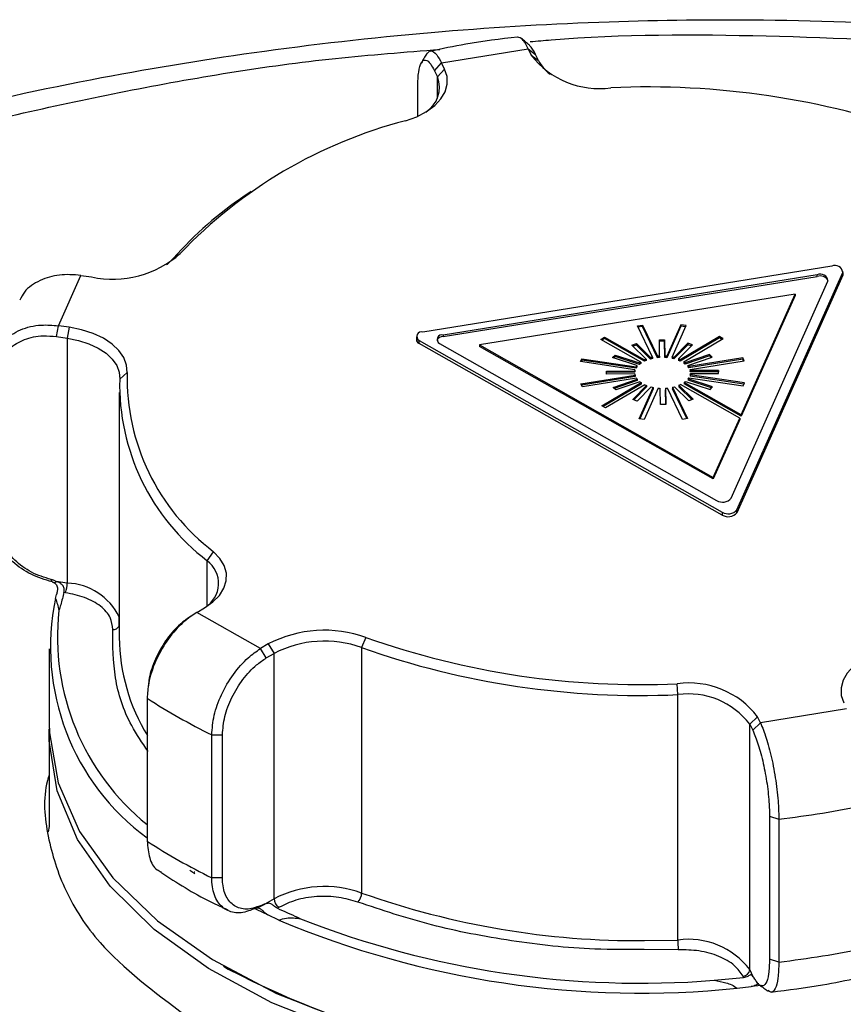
# Model space of a CAD drawing. Header units: inches. Extents: x 0.4 to 16.8, y 0 to 10.8.
# Tile 91 of 104: x 14.4562 to 14.5334, y 8.6223 to 8.7146. Entities that reach past the tile are written whole.
import ezdxf

# ---------------------------------------------------------------- set-up
doc = ezdxf.new("R2010")
doc.units = ezdxf.units.IN
doc.header["$MEASUREMENT"] = 0

msp = doc.modelspace()

# ---------------------------------------------------------------- linework, layer by layer
at = {"color": 7, "linetype": 'Continuous'}
for p, q in [((14.4957843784, 8.7105093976), (14.5039108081, 8.711816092)), ((14.5039108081, 8.711816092), (14.504188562, 8.7112404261)), ((14.5039108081, 8.711816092), (14.5045883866, 8.7113005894)), ((14.504188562, 8.7112404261), (14.5048661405, 8.7107249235)), ((14.5048661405, 8.7107249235), (14.5045883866, 8.7113005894)), ((14.4951067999, 8.7097759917), (14.4957843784, 8.7105093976)), ((14.4960621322, 8.7099337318), (14.4953845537, 8.7092003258)), ((14.4960621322, 8.7099337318), (14.4957843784, 8.7105093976)), ((14.4951067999, 8.7097759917), (14.4953845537, 8.7092003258)), ((14.4953845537, 8.7071675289), (14.4953845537, 8.7092003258)), ((14.4935473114, 8.7055084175), (14.4935473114, 8.7082747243)), ((14.4779165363, 8.6984437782), (14.4773821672, 8.6980833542)), ((14.4706581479, 8.692205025), (14.4712886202, 8.6926494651)), ((14.5323705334, 8.6914507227), (14.4940207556, 8.6852842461)), ((14.4598599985, 8.6858800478), (14.4619629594, 8.6905961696)), ((14.4619629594, 8.6905961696), (14.4629654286, 8.6904471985)), ((14.5309923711, 8.6906392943), (14.4959271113, 8.6850009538)), ((14.5234607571, 8.6686205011), (14.5333849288, 8.6908765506)), ((14.5333849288, 8.6906086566), (14.5234607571, 8.6683526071)), ((14.5309923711, 8.6905053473), (14.5309923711, 8.6906392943)), ((14.5333849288, 8.6908765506), (14.5333849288, 8.6906086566)), ((14.5334108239, 8.6907266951), (14.5333849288, 8.6906086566)), ((14.5334108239, 8.6907266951), (14.5334108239, 8.6909945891)), ((14.4959271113, 8.6848670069), (14.5309923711, 8.6905053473)), ((14.5229325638, 8.6697152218), (14.5320067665, 8.6900651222)), ((14.5289155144, 8.6888307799), (14.4993244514, 8.6840726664)), ((14.5238812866, 8.6775409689), (14.5289155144, 8.6888307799)), ((14.5289155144, 8.688696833), (14.5238812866, 8.6774070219)), ((14.5289155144, 8.6888307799), (14.5289155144, 8.688696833)), ((14.5141494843, 8.6858611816), (14.5146235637, 8.6859374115)), ((14.5146235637, 8.6859374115), (14.516035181, 8.6830117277)), ((14.5146235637, 8.6859374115), (14.5146235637, 8.6858034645)), ((14.5182239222, 8.6859578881), (14.5169124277, 8.683016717)), ((14.5187005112, 8.685887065), (14.5182239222, 8.6859578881)), ((14.5182239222, 8.6859578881), (14.5182239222, 8.6858239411)), ((14.4596846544, 8.6848623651), (14.4598599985, 8.6858800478)), ((14.4608624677, 8.6857310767), (14.4598599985, 8.6858800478)), ((14.4608624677, 8.6857310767), (14.4606871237, 8.6847133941)), ((14.4959271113, 8.6850009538), (14.4959271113, 8.6848670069)), ((14.5155611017, 8.6829354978), (14.5141494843, 8.6858611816)), ((14.5146235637, 8.6858034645), (14.5142094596, 8.6857368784)), ((14.516035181, 8.6828777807), (14.5146235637, 8.6858034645)), ((14.5182239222, 8.6858239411), (14.5169124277, 8.68288277)), ((14.5173890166, 8.6829458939), (14.5187005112, 8.685887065)), ((14.5186444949, 8.6857614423), (14.5182239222, 8.6858239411)), ((14.4596846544, 8.6848623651), (14.4606871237, 8.6847133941)), ((14.4606871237, 8.6847133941), (14.4606871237, 8.6617631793)), ((14.4934206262, 8.6848281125), (14.4934206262, 8.6845602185)), ((14.4936666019, 8.6844900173), (14.5220922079, 8.6684004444)), ((14.4936666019, 8.6842221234), (14.4936666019, 8.6844900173)), ((14.5220922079, 8.6681325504), (14.4936666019, 8.6842221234)), ((14.4955729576, 8.684206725), (14.5215640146, 8.6694951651)), ((14.4993244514, 8.6840726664), (14.5212579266, 8.6716577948)), ((14.4993244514, 8.6840726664), (14.4993244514, 8.6839387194)), ((14.510704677, 8.6846013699), (14.5110492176, 8.684804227)), ((14.5144611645, 8.6824751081), (14.510704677, 8.6846013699)), ((14.5110492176, 8.68467028), (14.5108206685, 8.6845357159)), ((14.5110492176, 8.684804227), (14.5148057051, 8.6826779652)), ((14.5110492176, 8.684804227), (14.5110492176, 8.68467028)), ((14.5148057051, 8.6825440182), (14.5110492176, 8.68467028)), ((14.5136180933, 8.6840575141), (14.5140418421, 8.6842019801)), ((14.5149586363, 8.6827471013), (14.5136180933, 8.6840575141)), ((14.5140418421, 8.6840680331), (14.5137196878, 8.6839582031)), ((14.5140418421, 8.6842019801), (14.5153823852, 8.6828915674)), ((14.5140418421, 8.6842019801), (14.5140418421, 8.6840680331)), ((14.5153823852, 8.6827576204), (14.5140418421, 8.6840680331)), ((14.5162015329, 8.684549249), (14.516693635, 8.6845520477)), ((14.5162275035, 8.6830274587), (14.5162015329, 8.684549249)), ((14.516693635, 8.6844181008), (14.5162038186, 8.684415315)), ((14.516693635, 8.6845520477), (14.5167196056, 8.6830302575)), ((14.516693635, 8.6845520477), (14.516693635, 8.6844181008)), ((14.5167196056, 8.6828963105), (14.516693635, 8.6844181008)), ((14.5188647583, 8.6842294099), (14.5175691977, 8.6829040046)), ((14.5188647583, 8.6840954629), (14.5175691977, 8.6827700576)), ((14.5179977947, 8.6827643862), (14.5192933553, 8.6840897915)), ((14.5218362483, 8.6848655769), (14.5181530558, 8.6826970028)), ((14.5218362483, 8.6847316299), (14.5181530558, 8.6825630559)), ((14.5185044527, 8.6824981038), (14.5221876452, 8.6846666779)), ((14.5192933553, 8.6840897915), (14.5188647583, 8.6842294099)), ((14.5188647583, 8.6842294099), (14.5188647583, 8.6840954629)), ((14.5191940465, 8.683988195), (14.5188647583, 8.6840954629)), ((14.5221876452, 8.6846666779), (14.5218362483, 8.6848655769)), ((14.5218362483, 8.6848655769), (14.5218362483, 8.6847316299)), ((14.5220716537, 8.6845983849), (14.5218362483, 8.6847316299)), ((14.5212579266, 8.6715238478), (14.4993244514, 8.6839387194)), ((14.51180667, 8.6828859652), (14.5120485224, 8.683133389)), ((14.5120485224, 8.683133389), (14.5143444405, 8.6823854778)), ((14.5120485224, 8.683133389), (14.5120485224, 8.682999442)), ((14.5208941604, 8.6831836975), (14.518624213, 8.6824098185)), ((14.5211444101, 8.6829390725), (14.5208941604, 8.6831836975)), ((14.5208941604, 8.6831836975), (14.5208941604, 8.6830497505)), ((14.5088125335, 8.6825160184), (14.5089352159, 8.6827911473)), ((14.5139073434, 8.6817589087), (14.5088125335, 8.6825160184)), ((14.5089352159, 8.6826572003), (14.5088685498, 8.6825076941)), ((14.5089352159, 8.6827911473), (14.5140300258, 8.6820340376)), ((14.5089352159, 8.6827911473), (14.5089352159, 8.6826572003)), ((14.5140300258, 8.6819000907), (14.5089352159, 8.6826572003)), ((14.514102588, 8.682138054), (14.51180667, 8.6828859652)), ((14.5120485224, 8.682999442), (14.5119059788, 8.6828536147)), ((14.5143444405, 8.6822515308), (14.5120485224, 8.682999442)), ((14.5143444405, 8.6823854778), (14.5143444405, 8.6822515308)), ((14.5144611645, 8.6824751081), (14.5144611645, 8.6823411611)), ((14.5148057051, 8.6826779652), (14.5148057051, 8.6825440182)), ((14.5149586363, 8.6827471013), (14.5149586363, 8.6826131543)), ((14.5153823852, 8.6828915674), (14.5153823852, 8.6827576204)), ((14.5155611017, 8.6829354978), (14.5155611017, 8.6828015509)), ((14.516035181, 8.6830117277), (14.516035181, 8.6828777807)), ((14.5162275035, 8.6830274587), (14.5162275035, 8.6828935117)), ((14.5167196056, 8.6830302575), (14.5167196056, 8.6828963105)), ((14.5169124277, 8.68288277), (14.5169124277, 8.683016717)), ((14.5173890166, 8.6829458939), (14.5173890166, 8.6828119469)), ((14.5175691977, 8.6829040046), (14.5175691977, 8.6827700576)), ((14.5179977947, 8.6827643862), (14.5179977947, 8.6826304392)), ((14.5181530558, 8.6826970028), (14.5181530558, 8.6825630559)), ((14.5185044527, 8.6824981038), (14.5185044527, 8.6823641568)), ((14.5208941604, 8.6830497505), (14.518624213, 8.6822758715)), ((14.518624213, 8.6824098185), (14.518624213, 8.6822758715)), ((14.5188744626, 8.6821651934), (14.5211444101, 8.6829390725)), ((14.5240185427, 8.682876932), (14.5189505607, 8.6820620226)), ((14.5240185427, 8.682742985), (14.5189505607, 8.6819280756)), ((14.519082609, 8.6817883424), (14.5241505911, 8.6826032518)), ((14.5210428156, 8.6829044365), (14.5208941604, 8.6830497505)), ((14.5241505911, 8.6826032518), (14.5240185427, 8.682876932)), ((14.5240185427, 8.682876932), (14.5240185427, 8.682742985)), ((14.5240906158, 8.682593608), (14.5240185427, 8.682742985)), ((14.4663091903, 8.6814825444), (14.4656065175, 8.6808761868)), ((14.5112477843, 8.6816326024), (14.5138838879, 8.6816475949)), ((14.5112526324, 8.6813485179), (14.5112477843, 8.6816326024)), ((14.5138838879, 8.6815136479), (14.51125007, 8.6814986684)), ((14.5138887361, 8.6813635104), (14.5112526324, 8.6813485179)), ((14.5138838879, 8.6816475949), (14.5138838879, 8.6815136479)), ((14.5139073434, 8.6817589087), (14.5139073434, 8.6816249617)), ((14.5140300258, 8.6820340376), (14.5140300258, 8.6819000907)), ((14.514102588, 8.682138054), (14.514102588, 8.682004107)), ((14.5188744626, 8.6821651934), (14.5188744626, 8.6820312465)), ((14.5189505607, 8.6820620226), (14.5189505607, 8.6819280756)), ((14.519082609, 8.6817883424), (14.519082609, 8.6816543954)), ((14.5217459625, 8.6816923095), (14.5191098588, 8.681677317)), ((14.5191098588, 8.681677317), (14.5191098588, 8.68154337)), ((14.5217459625, 8.6815583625), (14.5191098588, 8.68154337)), ((14.519114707, 8.6813932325), (14.5217508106, 8.681408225)), ((14.5217508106, 8.681408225), (14.5217459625, 8.6816923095)), ((14.5217459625, 8.6816923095), (14.5217459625, 8.6815583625)), ((14.5217485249, 8.681408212), (14.5217459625, 8.6815583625)), ((14.5088480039, 8.6804375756), (14.5139159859, 8.681252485)), ((14.5089800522, 8.6801638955), (14.5088480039, 8.6804375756)), ((14.5139159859, 8.681118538), (14.5089079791, 8.6803132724)), ((14.5140480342, 8.6809788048), (14.5089800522, 8.6801638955)), ((14.5108109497, 8.6783741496), (14.5144941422, 8.6805427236)), ((14.5144941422, 8.6804087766), (14.5109269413, 8.6783084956)), ((14.5118541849, 8.6801017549), (14.5141241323, 8.680875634)), ((14.5141241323, 8.680741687), (14.5119557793, 8.6800024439)), ((14.514374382, 8.680631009), (14.5121044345, 8.6798571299)), ((14.5139159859, 8.681252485), (14.5139159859, 8.681118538)), ((14.5141241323, 8.680875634), (14.5141241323, 8.680741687)), ((14.5144941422, 8.6805427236), (14.5144941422, 8.6804087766)), ((14.5237396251, 8.6772232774), (14.5181928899, 8.6803628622)), ((14.5238812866, 8.6775409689), (14.5185374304, 8.6805657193)), ((14.5185374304, 8.6805657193), (14.5185374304, 8.6804317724)), ((14.5238812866, 8.6774070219), (14.5185374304, 8.6804317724)), ((14.5186541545, 8.6806553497), (14.5209500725, 8.6799074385)), ((14.5211919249, 8.6801548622), (14.5188960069, 8.6809027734)), ((14.5188960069, 8.6809027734), (14.5188960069, 8.6807688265)), ((14.5210926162, 8.6800532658), (14.5188960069, 8.6807688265)), ((14.5189685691, 8.6810067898), (14.524063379, 8.6802496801)), ((14.5241860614, 8.680524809), (14.5190912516, 8.6812819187)), ((14.5190912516, 8.6812819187), (14.5190912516, 8.6811479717)), ((14.5241300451, 8.6803991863), (14.5190912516, 8.6811479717)), ((14.524063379, 8.6802496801), (14.5241860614, 8.680524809)), ((14.4655576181, 8.6796100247), (14.4655576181, 8.6566598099)), ((14.5148455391, 8.6803438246), (14.5111623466, 8.6781752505)), ((14.5121044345, 8.6798571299), (14.5118541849, 8.6801017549)), ((14.5137052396, 8.678951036), (14.5150008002, 8.6802764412)), ((14.5150008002, 8.6801424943), (14.5138045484, 8.6789186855)), ((14.5154293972, 8.6801368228), (14.5141338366, 8.6788114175)), ((14.5142980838, 8.6771537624), (14.5156095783, 8.6800949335)), ((14.5156095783, 8.6799609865), (14.5143541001, 8.6771454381)), ((14.5160861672, 8.6800241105), (14.5147746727, 8.6770829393)), ((14.5150008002, 8.6802764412), (14.5150008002, 8.6801424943)), ((14.5156095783, 8.6800949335), (14.5156095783, 8.6799609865)), ((14.5163049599, 8.6784887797), (14.5162789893, 8.6800105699)), ((14.5167710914, 8.6800133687), (14.516797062, 8.6784915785)), ((14.5167710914, 8.6800133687), (14.5167710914, 8.6798794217)), ((14.5167947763, 8.6784915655), (14.5167710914, 8.6798794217)), ((14.5183750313, 8.6771034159), (14.5169634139, 8.6800290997)), ((14.5174374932, 8.6801053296), (14.5188491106, 8.6771796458)), ((14.5174374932, 8.6801053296), (14.5174374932, 8.6799713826)), ((14.5187891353, 8.6771700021), (14.5174374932, 8.6799713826)), ((14.5189567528, 8.6788388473), (14.5176162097, 8.68014926)), ((14.5180399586, 8.6802937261), (14.5193805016, 8.6789833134)), ((14.5180399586, 8.6802937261), (14.5180399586, 8.6801597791)), ((14.5192789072, 8.6789486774), (14.5180399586, 8.6801597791)), ((14.5209500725, 8.6799074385), (14.5211919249, 8.6801548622)), ((14.5141338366, 8.6788114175), (14.5137052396, 8.678951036)), ((14.5193805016, 8.6789833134), (14.5189567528, 8.6788388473)), ((14.5111623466, 8.6781752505), (14.5108109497, 8.6783741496)), ((14.516797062, 8.6784915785), (14.5163049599, 8.6784887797)), ((14.5147746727, 8.6770829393), (14.5142980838, 8.6771537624)), ((14.5188491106, 8.6771796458), (14.5183750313, 8.6771034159)), ((14.5212579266, 8.6716577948), (14.5237396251, 8.6772232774)), ((14.5237396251, 8.6770893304), (14.5212579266, 8.6715238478)), ((14.5237396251, 8.6772232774), (14.5237396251, 8.6770893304)), ((14.5238812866, 8.6774070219), (14.5238812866, 8.6775409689)), ((14.5212579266, 8.6716577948), (14.5212579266, 8.6715238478)), ((14.5220922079, 8.6684004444), (14.5220922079, 8.6681325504)), ((14.5234607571, 8.6683526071), (14.5234607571, 8.6686205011)), ((14.4738196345, 8.6638538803), (14.4744049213, 8.6647035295)), ((14.4738196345, 8.6596522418), (14.4738196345, 8.6638538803)), ((14.4592797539, 8.6618748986), (14.4591728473, 8.6620964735)), ((14.4594927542, 8.6617815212), (14.4596416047, 8.6619185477)), ((14.4606871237, 8.6617631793), (14.4596416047, 8.6619185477)), ((14.4595977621, 8.6603054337), (14.4596961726, 8.6606986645)), ((14.4605235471, 8.6608605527), (14.4603795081, 8.6608819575)), ((14.4728223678, 8.6590145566), (14.4735470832, 8.6594412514)), ((14.465546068, 8.6584254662), (14.4655450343, 8.6586387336)), ((14.4655495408, 8.6577089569), (14.465546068, 8.6584254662)), ((14.4719212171, 8.6583909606), (14.4715283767, 8.6581177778)), ((14.4728223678, 8.6590145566), (14.4723201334, 8.6586743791)), ((14.4788053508, 8.6556248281), (14.4728223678, 8.6590145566)), ((14.4886958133, 8.6566563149), (14.4882889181, 8.6557087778)), ((14.4589959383, 8.655588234), (14.4589959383, 8.6486229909)), ((14.479532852, 8.6560531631), (14.4788053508, 8.6556248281)), ((14.4793452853, 8.6547396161), (14.4788053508, 8.6556248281)), ((14.479532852, 8.6560531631), (14.4800727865, 8.655167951)), ((14.4882889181, 8.6557087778), (14.4882889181, 8.6327137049)), ((14.4793452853, 8.6547396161), (14.4800727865, 8.655167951)), ((14.4800727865, 8.6321728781), (14.4800727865, 8.655167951)), ((14.4683301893, 8.6525205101), (14.4682715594, 8.6520684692)), ((14.5179317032, 8.6513037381), (14.5178831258, 8.6523189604)), ((14.4681817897, 8.6509676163), (14.4681817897, 8.637572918)), ((14.5179317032, 8.6283086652), (14.5179317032, 8.6513037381)), ((14.5337560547, 8.6499595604), (14.5256815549, 8.6486588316)), ((14.5254027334, 8.6492367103), (14.5246742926, 8.648539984)), ((14.5256815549, 8.6486588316), (14.5254027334, 8.6492367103)), ((14.5246742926, 8.6255449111), (14.5246742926, 8.648539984)), ((14.5246742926, 8.648539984), (14.5249531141, 8.6479621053)), ((14.5256815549, 8.6486588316), (14.5249531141, 8.6479621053)), ((14.4589959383, 8.647551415), (14.4589959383, 8.6389388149)), ((14.4742364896, 8.6475373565), (14.4752379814, 8.6475430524)), ((14.4742364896, 8.6341426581), (14.4742364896, 8.6475373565)), ((14.4752379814, 8.634148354), (14.4752379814, 8.6475430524)), ((14.5265272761, 8.6399212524), (14.5273995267, 8.6396371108)), ((14.5265272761, 8.6399212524), (14.5265272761, 8.6265265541)), ((14.4589959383, 8.6389388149), (14.4589024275, 8.6384595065)), ((14.5273995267, 8.6396371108), (14.5273995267, 8.6262424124)), ((14.4726639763, 8.6344975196), (14.4721810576, 8.6348227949)), ((14.4725740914, 8.6346992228), (14.4726387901, 8.6347006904)), ((14.4752379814, 8.634148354), (14.4742364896, 8.6341426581)), ((14.478390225, 8.6312882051), (14.4789718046, 8.631588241)), ((14.4785172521, 8.6313213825), (14.4792148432, 8.631667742)), ((14.4800727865, 8.6321728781), (14.4792148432, 8.631667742)), ((14.4805331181, 8.630170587), (14.479488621, 8.630675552)), ((14.4805413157, 8.6313718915), (14.4803956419, 8.6312861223)), ((14.5148108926, 8.6282499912), (14.5179317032, 8.6283086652)), ((14.5179738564, 8.627394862), (14.5147777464, 8.6274212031)), ((14.5273995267, 8.6262424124), (14.5265272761, 8.6265265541)), ((14.4753254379, 8.6258594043), (14.4757894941, 8.6255914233)), ((14.5250031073, 8.6248634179), (14.5246742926, 8.6255449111)), ((14.5213433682, 8.6245320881), (14.5240980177, 8.6247917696)), ((14.5240980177, 8.6247917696), (14.5240421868, 8.6249074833)), ((14.5234881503, 8.6237861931), (14.5248093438, 8.6239407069)), ((14.5257360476, 8.624043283), (14.5248093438, 8.6239407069))]:
    msp.add_line(p, q, dxfattribs=at)
at = {"color": 7, "linetype": 'Continuous', "flags": 128}
for points in [[(14.4924120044, 8.7050863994), (14.4934569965, 8.7054681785), (14.4943746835, 8.7059467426), (14.4951384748, 8.7065082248), (14.4957262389, 8.7071363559), (14.4961209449, 8.7078129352), (14.496311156, 8.7085183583), (14.4962913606, 8.709232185), (14.4960621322, 8.7099337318)], [(14.470012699, 8.6916014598), (14.4700795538, 8.6916534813), (14.4706581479, 8.692205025)], [(14.4663091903, 8.6814825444), (14.4662589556, 8.6821958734), (14.4659998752, 8.6828939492), (14.4655394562, 8.6835565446), (14.4648910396, 8.6841644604), (14.4640734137, 8.6847000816), (14.4631102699, 8.6851478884), (14.462029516, 8.6854949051), (14.4608624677, 8.6857310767)], [(14.4606871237, 8.6847133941), (14.4617411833, 8.6845000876), (14.4627173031, 8.6841866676), (14.4635871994, 8.6837822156), (14.4643256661, 8.6832984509), (14.4649113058, 8.682749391), (14.465327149, 8.6821509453), (14.4655611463, 8.6815204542), (14.4656065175, 8.6808761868)], [(14.4735470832, 8.6594412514), (14.4743345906, 8.659991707), (14.4749489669, 8.6606112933), (14.4753724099, 8.6612820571), (14.4755926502, 8.6619845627), (14.475603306, 8.6626984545), (14.4754040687, 8.6634030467), (14.4750007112, 8.6640779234), (14.4744049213, 8.6647035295)], [(14.5371284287, 8.6553825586), (14.5360834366, 8.6550007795), (14.5351657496, 8.6545222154), (14.5344019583, 8.6539607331), (14.5338141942, 8.6533326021), (14.5334194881, 8.6526560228), (14.5332292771, 8.6519505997), (14.5332490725, 8.6512367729), (14.5334783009, 8.6505352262)], [(14.4589959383, 8.6486229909), (14.4590179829, 8.6477178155), (14.4598404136, 8.6430412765), (14.4618335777, 8.6384837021), (14.4649549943, 8.6341422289), (14.4691381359, 8.6301093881), (14.4742938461, 8.6264711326), (14.4803122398, 8.6233050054), (14.4870650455, 8.6206784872), (14.4944083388, 8.6186475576), (14.5021856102, 8.6172555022), (14.5102311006, 8.6165319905), (14.5183733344, 8.6164924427), (14.526438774, 8.6171377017), (14.5342555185, 8.618454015), (14.5416569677, 8.6204133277), (14.5484853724, 8.6229738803), (14.5545951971, 8.6260810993)], [(14.5552447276, 8.6253984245), (14.5542085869, 8.6247841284), (14.5480460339, 8.6217118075), (14.5411742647, 8.619190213), (14.533739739, 8.6172730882), (14.5259009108, 8.6160012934), (14.5178248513, 8.6154019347), (14.5096836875, 8.6154877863), (14.5016509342, 8.6162570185), (14.4938977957, 8.6176932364), (14.4865895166, 8.6197658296), (14.4798818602, 8.6224306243), (14.4739177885, 8.625630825), (14.4688244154, 8.6292982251), (14.4647102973, 8.6333546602), (14.4616631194, 8.6377136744), (14.4597478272, 8.6422823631), (14.4590052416, 8.6469633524), (14.459003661, 8.6480872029)], [(14.479488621, 8.630675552), (14.4785045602, 8.6311505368), (14.4783202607, 8.6312419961)]]:
    msp.add_lwpolyline(points, dxfattribs=at)
at = {"color": 7, "linetype": 'Continuous'}
for centre, radius, start, end in [((14.5105429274, 8.7161064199), 0.0080034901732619, 217.4438731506, 277.9791626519), ((14.5081831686, 8.7124684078), 0.0037473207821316, 207.7271499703, 233.4402718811), ((14.4928708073, 8.7081988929), 0.0027058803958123, 301.8740036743, 21.7214793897), ((14.5151007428, 8.6308921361), 0.0773650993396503, 70.5414088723, 92.5535293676), ((14.5035701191, 8.661978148), 0.0445289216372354, 104.5119126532, 136.4651689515), ((14.4962481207, 8.6697183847), 0.0340660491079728, 123.6284560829, 138.693303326), ((14.4649266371, 8.6998644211), 0.0096192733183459, 258.2358680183, 311.4051099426), ((14.5326828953, 8.6908194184), 0.0007043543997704, 4.6525384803, 116.3256634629), ((14.531304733, 8.69000799), 0.0007043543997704, 4.6525384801, 116.3256634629), ((14.5312484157, 8.6896213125), 0.0009203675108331, 32.5266896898, 106.1527030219), ((14.4938972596, 8.6848632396), 0.0004387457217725, 73.6517338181, 238.2832259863), ((14.4958036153, 8.6845799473), 0.0004387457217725, 73.6517338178, 238.2832259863), ((14.4938151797, 8.6845887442), 0.0003955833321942, 184.1352020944, 247.9391104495), ((14.4959267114, 8.6842229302), 0.0006440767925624, 89.9644256, 156.6850005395), ((14.5156061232, 8.6808632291), 0.0019771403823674, 125.3871488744, 129.6528999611), ((14.5156061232, 8.6807292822), 0.0019771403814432, 125.3871488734, 129.6528999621), ((14.5160895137, 8.6800418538), 0.0029321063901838, 112.6864393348, 115.9664746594), ((14.5160895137, 8.6799079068), 0.0029321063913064, 112.686439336, 115.9664746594), ((14.5163942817, 8.6791604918), 0.0038658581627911, 102.4461921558, 105.1740514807), ((14.5163942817, 8.6790265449), 0.0038658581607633, 102.4461921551, 105.1740514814), ((14.5164945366, 8.6785792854), 0.0044561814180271, 93.4354607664, 95.9167180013), ((14.5164945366, 8.6784453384), 0.0044561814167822, 93.4354607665, 95.9167180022), ((14.516502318, 8.6785563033), 0.0044792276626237, 84.7467489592, 87.2194868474), ((14.516502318, 8.6784223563), 0.0044792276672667, 84.746748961, 87.2194868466), ((14.5165903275, 8.679101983), 0.0039260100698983, 75.5621603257, 78.2620810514), ((14.5165903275, 8.678968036), 0.0039260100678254, 75.562160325, 78.2620810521), ((14.516878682, 8.6799732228), 0.0030071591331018, 64.9265372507, 68.1517583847), ((14.516878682, 8.6798392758), 0.0030071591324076, 64.9265372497, 68.1517583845), ((14.517352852, 8.6808105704), 0.0020430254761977, 51.5162039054, 55.6897247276), ((14.517352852, 8.6806766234), 0.0020430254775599, 51.5162039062, 55.6897247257), ((14.4867398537, 8.6809975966), 0.0204364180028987, 178.6402670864, 232.8735550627), ((14.5147881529, 8.6815151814), 0.0009139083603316, 164.5327903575, 171.6692582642), ((14.5147881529, 8.6813812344), 0.0009139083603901, 164.5327903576, 171.6692582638), ((14.5148014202, 8.6815286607), 0.0009275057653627, 190.2566954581, 197.3232182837), ((14.5151031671, 8.6813627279), 0.001265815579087, 142.2287072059, 147.9717244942), ((14.5151031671, 8.6812287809), 0.0012658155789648, 142.2287072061, 147.971724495), ((14.5178616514, 8.6813385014), 0.0013073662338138, 33.6018840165, 39.2225289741), ((14.5178616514, 8.6812045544), 0.0013073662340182, 33.6018840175, 39.2225289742), ((14.5181971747, 8.6815121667), 0.0009275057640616, 10.2566954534, 17.3232182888), ((14.5181971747, 8.6813782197), 0.0009275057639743, 10.2566954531, 17.3232182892), ((14.518210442, 8.681525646), 0.0009139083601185, 344.5327903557, 351.669258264), ((14.4863334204, 8.6803842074), 0.0207327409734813, 178.6402670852, 232.8735550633), ((14.5151369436, 8.6817023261), 0.0013073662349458, 213.6018840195, 219.2225289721), ((14.515645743, 8.682230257), 0.0020430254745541, 231.5162039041, 235.6897247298), ((14.5169090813, 8.6829989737), 0.0029321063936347, 292.6864393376, 295.9664746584), ((14.5173924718, 8.6821775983), 0.0019771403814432, 305.3871488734, 309.6528999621), ((14.5178954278, 8.6816780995), 0.0012658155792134, 322.2287072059, 327.9717244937), ((14.5161199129, 8.6830676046), 0.0030071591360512, 244.9265372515, 248.1517583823), ((14.5164082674, 8.6839388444), 0.0039260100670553, 255.5621603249, 258.2620810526), ((14.5164962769, 8.6844845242), 0.0044792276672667, 264.746748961, 267.2194868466), ((14.5165040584, 8.6844615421), 0.0044561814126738, 273.4354607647, 275.9167180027), ((14.5166043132, 8.6838803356), 0.00386585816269, 282.4461921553, 285.1740514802), ((14.5221177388, 8.6704170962), 0.0010754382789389, 239.0104098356, 319.2590293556), ((14.5226459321, 8.6693223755), 0.001075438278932, 239.0104098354, 319.259029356), ((14.5226459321, 8.6690544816), 0.0010754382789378, 239.0104098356, 319.2590293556), ((14.4722291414, 8.6617375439), 0.0026473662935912, 301.0778262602, 53.0739908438), ((14.4580921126, 8.6617673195), 0.0025950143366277, 339.5477583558, 359.908585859), ((14.4604695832, 8.6561079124), 0.0056594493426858, 25.9686777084, 87.7970965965), ((14.4812236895, 8.6557327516), 0.0221040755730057, 168.0609792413, 233.8414017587), ((14.4823972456, 8.6567209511), 0.0226240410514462, 173.7452739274, 231.0726797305), ((14.4649986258, 8.6580547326), 0.000649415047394, 265.7944862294, 329.402331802), ((14.484802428, 8.6459013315), 0.0114380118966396, 70.0993612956, 117.4327603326), ((14.4835756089, 8.65687131), 0.0180192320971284, 180.6725226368, 211.4720152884), ((14.51444005, 8.7295231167), 0.0772808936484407, 250.5414088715, 272.5535293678), ((14.4847978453, 8.6460651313), 0.0102560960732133, 70.099361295, 117.4327603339), ((14.5144348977, 8.7297126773), 0.0784868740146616, 250.5414088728, 272.5535293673), ((14.5190021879, 8.6443353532), 0.0080616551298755, 37.4438731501, 97.9791626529), ((14.5005215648, 8.7009914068), 0.0595671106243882, 237.1178207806, 243.8151709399), ((14.5189351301, 8.6441450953), 0.0072286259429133, 37.4438731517, 97.9791626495), ((14.5155660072, 8.7391215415), 0.1001857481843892, 276.7833722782, 281.5180324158), ((14.5005215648, 8.6875967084), 0.0595671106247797, 237.1178207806, 243.8151709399), ((14.4847978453, 8.6230700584), 0.0102560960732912, 70.0993612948, 117.4327603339), ((14.4870129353, 8.6327401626), 0.001276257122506, 316.3134461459, 358.8121333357), ((14.514278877, 8.7061133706), 0.0778651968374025, 250.5015440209, 270.3914777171), ((14.4810715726, 8.6322195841), 0.0009998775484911, 182.6773543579, 237.9727962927), ((14.5145197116, 8.7111410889), 0.0878140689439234, 247.2302375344, 275.8618306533), ((14.5144660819, 8.7115124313), 0.0872518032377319, 248.5531958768, 274.5208078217), ((14.5189351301, 8.6211500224), 0.0072286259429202, 37.4438731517, 97.9791626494), ((14.527820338, 8.6283069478), 0.0098886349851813, 179.9900488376, 185.292241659), ((14.5155660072, 8.7257268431), 0.1001857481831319, 276.7833722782, 281.5180324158), ((14.514770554, 8.7002906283), 0.0842584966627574, 242.4426297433, 297.5519953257), ((14.5147702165, 8.7004015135), 0.0843566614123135, 242.4776760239, 297.5223239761), ((14.5239615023, 8.6256196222), 0.0007166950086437, 276.4639803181, 354.0163946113)]:
    msp.add_arc(centre, radius, start, end, dxfattribs=at)
for points, knots in [([(14.57696192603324, 8.709588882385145), (14.57533856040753, 8.709901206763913), (14.56939550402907, 8.711044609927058), (14.55825413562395, 8.712551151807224), (14.54287608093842, 8.71401124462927), (14.52701793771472, 8.714625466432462), (14.51109203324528, 8.71444502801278), (14.49543114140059, 8.713525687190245), (14.47950306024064, 8.711771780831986), (14.46330417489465, 8.709133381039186), (14.4486121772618, 8.70591496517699), (14.4363403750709, 8.702546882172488), (14.42803038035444, 8.699904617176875), (14.42133360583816, 8.697583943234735), (14.41422556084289, 8.69490110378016), (14.4071074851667, 8.692002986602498), (14.40257644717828, 8.689797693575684), (14.4010227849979, 8.689041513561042)], [0, 0, 0, 0, 0.0279950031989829, 0.1024882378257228, 0.1876544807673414, 0.2828692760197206, 0.3611571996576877, 0.4459682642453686, 0.5370316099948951, 0.6218764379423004, 0.7157429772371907, 0.7881336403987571, 0.838284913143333, 0.8666719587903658, 0.9101993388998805, 0.9692079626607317, 0.9999999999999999, 0.9999999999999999, 0.9999999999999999, 0.9999999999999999]), ([(14.50291435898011, 8.712936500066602), (14.5012830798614, 8.712734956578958), (14.49850033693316, 8.71239115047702), (14.49581927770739, 8.71182559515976), (14.49470988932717, 8.711591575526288)], [0, 0, 0, 0, 0.5862126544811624, 1, 1, 1, 1]), ([(14.50391080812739, 8.711816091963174), (14.50372595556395, 8.712165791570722), (14.50336812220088, 8.712842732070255), (14.50306287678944, 8.712900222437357), (14.5029153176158, 8.712928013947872)], [0, 0, 0, 0, 0.5165883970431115, 1, 1, 1, 1]), ([(14.50401017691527, 8.712161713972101), (14.50388515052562, 8.71226934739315), (14.50363511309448, 8.712484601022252), (14.50338445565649, 8.712700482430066), (14.5032591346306, 8.712808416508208)], [0, 0, 0, 0, 0.5000306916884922, 0.9999999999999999, 0.9999999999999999, 0.9999999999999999, 0.9999999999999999]), ([(14.50409854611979, 8.712504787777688), (14.50474932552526, 8.712562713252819), (14.51208239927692, 8.713215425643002), (14.52629307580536, 8.713190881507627), (14.54631457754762, 8.712240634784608), (14.56277590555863, 8.710400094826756), (14.57209581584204, 8.708458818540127), (14.57519801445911, 8.707812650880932)], [0, 0, 0, 0, 0.0269783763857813, 0.3039961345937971, 0.5820303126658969, 0.8608758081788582, 1, 1, 1, 1]), ([(14.38763157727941, 8.561457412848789), (14.38344408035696, 8.564294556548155), (14.37509907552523, 8.569948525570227), (14.36525418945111, 8.579465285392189), (14.35754299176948, 8.589559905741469), (14.35224257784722, 8.600169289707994), (14.3493833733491, 8.61112347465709), (14.34902162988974, 8.622261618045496), (14.35116077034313, 8.633403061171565), (14.3557731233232, 8.644392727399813), (14.36278481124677, 8.655052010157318), (14.37208940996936, 8.665219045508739), (14.38355887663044, 8.674751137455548), (14.39699437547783, 8.683483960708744), (14.41220399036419, 8.691294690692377), (14.42896749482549, 8.698061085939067), (14.44699487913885, 8.703695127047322), (14.46605256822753, 8.708024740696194), (14.48237091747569, 8.71075909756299), (14.49235387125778, 8.711523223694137), (14.49562813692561, 8.711773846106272)], [0, 0, 0, 0, 0.0576775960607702, 0.114942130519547, 0.1718758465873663, 0.229272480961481, 0.2863656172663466, 0.3433555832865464, 0.4008001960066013, 0.4577816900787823, 0.5148922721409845, 0.5722771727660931, 0.6292089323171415, 0.6865028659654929, 0.7437196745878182, 0.8006654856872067, 0.8580883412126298, 0.9151443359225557, 0.9721685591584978, 1, 1, 1, 1]), ([(14.50458838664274, 8.711300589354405), (14.50440709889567, 8.711662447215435), (14.5042044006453, 8.712067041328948), (14.50403439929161, 8.712120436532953), (14.50401644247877, 8.712126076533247)], [0, 0, 0, 0, 0.894372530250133, 1, 1, 1, 1]), ([(14.49436213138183, 8.71134004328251), (14.49428315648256, 8.711203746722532), (14.49412520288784, 8.710931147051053), (14.49396686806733, 8.710657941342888), (14.4938876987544, 8.710521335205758)], [0, 0, 0, 0, 0.4999879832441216, 1, 1, 1, 1]), ([(14.49436445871, 8.711311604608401), (14.49449293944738, 8.711463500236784), (14.4947600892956, 8.71177933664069), (14.49527590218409, 8.711413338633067), (14.4956317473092, 8.710780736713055), (14.49578437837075, 8.710509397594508)], [0, 0, 0, 0, 0.3460274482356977, 0.7194944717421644, 1, 1, 1, 1]), ([(14.49354731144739, 8.708274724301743), (14.49356447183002, 8.708770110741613), (14.4935987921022, 8.70976086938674), (14.49386640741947, 8.71062219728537), (14.49426058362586, 8.71087590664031), (14.49469935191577, 8.710538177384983), (14.49499036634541, 8.70999379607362), (14.4951067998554, 8.70977599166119)], [0, 0, 0, 0, 0.2139262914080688, 0.4278464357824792, 0.642073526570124, 0.8567952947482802, 1, 1, 1, 1]), ([(14.46196295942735, 8.690596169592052), (14.46128038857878, 8.69064811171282), (14.45991522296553, 8.69075199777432), (14.45807613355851, 8.690169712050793), (14.45676826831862, 8.689321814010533), (14.45637769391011, 8.68853843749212), (14.45624820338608, 8.68827871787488)], [0, 0, 0, 0, 0.2801132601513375, 0.5602363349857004, 0.8542013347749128, 0.9999999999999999, 0.9999999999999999, 0.9999999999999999, 0.9999999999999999]), ([(14.45347956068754, 8.68143909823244), (14.4535438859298, 8.682005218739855), (14.45367253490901, 8.683137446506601), (14.45469278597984, 8.684563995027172), (14.45624206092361, 8.685573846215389), (14.4580712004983, 8.686024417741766), (14.45932304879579, 8.685923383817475), (14.45985999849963, 8.685880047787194)], [0, 0, 0, 0, 0.2049242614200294, 0.4098437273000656, 0.6241246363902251, 0.8387774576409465, 1, 1, 1, 1]), ([(14.45405614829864, 8.680965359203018), (14.45411808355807, 8.681487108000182), (14.45424195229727, 8.682530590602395), (14.4552078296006, 8.683803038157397), (14.45663049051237, 8.684662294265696), (14.45821409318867, 8.684998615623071), (14.45926442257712, 8.684901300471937), (14.45968465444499, 8.684862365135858)], [0, 0, 0, 0, 0.213926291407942, 0.4278464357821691, 0.64207352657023, 0.8567952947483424, 0.9999999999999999, 0.9999999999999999, 0.9999999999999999, 0.9999999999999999]), ([(14.45927975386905, 8.661874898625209), (14.45860693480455, 8.66207655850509), (14.45726126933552, 8.662479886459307), (14.45548999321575, 8.663724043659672), (14.45416190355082, 8.665320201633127), (14.45354916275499, 8.66685088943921), (14.45349671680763, 8.66775021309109), (14.45347956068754, 8.668044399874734)], [0, 0, 0, 0, 0.2167350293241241, 0.433478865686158, 0.6616109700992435, 0.8893061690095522, 1, 1, 1, 1]), ([(14.45917284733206, 8.662096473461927), (14.4585466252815, 8.66229039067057), (14.45729413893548, 8.662678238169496), (14.45570040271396, 8.66386114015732), (14.45456193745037, 8.665328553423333), (14.45409945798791, 8.66663196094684), (14.45406549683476, 8.667368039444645), (14.45405614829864, 8.667570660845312)], [0, 0, 0, 0, 0.2288244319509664, 0.4576643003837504, 0.6858800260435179, 0.9135317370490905, 1, 1, 1, 1]), ([(14.45964160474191, 8.661918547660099), (14.45960394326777, 8.661938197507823), (14.45952861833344, 8.661977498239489), (14.45937327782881, 8.662042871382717), (14.45925262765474, 8.662075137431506), (14.45917284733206, 8.662096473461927)], [0, 0, 0, 0, 0.2530227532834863, 0.5060588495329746, 1, 1, 1, 1]), ([(14.46037950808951, 8.660881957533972), (14.46038454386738, 8.660931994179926), (14.46039462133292, 8.661032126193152), (14.46040133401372, 8.661231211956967), (14.46034772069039, 8.661419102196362), (14.46022335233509, 8.661602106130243), (14.45998645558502, 8.661784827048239), (14.45976783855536, 8.661869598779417), (14.45964160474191, 8.661918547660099)], [0, 0, 0, 0, 0.1504287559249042, 0.3010340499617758, 0.4192963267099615, 0.5372891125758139, 0.7328215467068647, 0.9999999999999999, 0.9999999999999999, 0.9999999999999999, 0.9999999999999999]), ([(14.45927975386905, 8.661874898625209), (14.45931585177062, 8.661863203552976), (14.45937050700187, 8.66184549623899), (14.45944111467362, 8.661811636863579), (14.45947549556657, 8.66179158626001), (14.45949275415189, 8.66178152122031)], [0, 0, 0, 0, 0.4920634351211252, 0.7450250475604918, 1, 1, 1, 1]), ([(14.45949275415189, 8.66178152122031), (14.45954239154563, 8.661745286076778), (14.45964197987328, 8.661672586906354), (14.45973502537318, 8.661500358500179), (14.45977794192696, 8.661268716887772), (14.4597569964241, 8.66098400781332), (14.45971780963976, 8.660800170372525), (14.45969617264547, 8.660698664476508)], [0, 0, 0, 0, 0.1371656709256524, 0.2751977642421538, 0.4269800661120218, 0.6836068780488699, 1, 1, 1, 1]), ([(14.45959776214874, 8.660305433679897), (14.45965682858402, 8.660134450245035), (14.45977510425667, 8.659792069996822), (14.45986358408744, 8.659388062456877), (14.45990787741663, 8.65918581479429)], [0, 0, 0, 0, 0.4993963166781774, 0.9999999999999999, 0.9999999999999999, 0.9999999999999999, 0.9999999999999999]), ([(14.46037950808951, 8.660881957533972), (14.46028201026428, 8.660497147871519), (14.46013843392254, 8.659930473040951), (14.45996389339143, 8.659366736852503), (14.45990787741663, 8.65918581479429)], [0, 0, 0, 0, 0.6790660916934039, 0.9999999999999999, 0.9999999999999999, 0.9999999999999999, 0.9999999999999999]), ([(14.46495100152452, 8.657407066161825), (14.46491732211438, 8.657784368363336), (14.46484790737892, 8.658562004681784), (14.46388622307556, 8.65962469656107), (14.46240673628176, 8.660466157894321), (14.46113875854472, 8.660731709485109), (14.46052354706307, 8.66086055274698)], [0, 0, 0, 0, 0.2425955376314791, 0.4999999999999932, 0.757404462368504, 1, 1, 1, 1]), ([(14.47282236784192, 8.659014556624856), (14.47232480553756, 8.65867285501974), (14.47132966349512, 8.657989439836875), (14.46996630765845, 8.656344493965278), (14.46889674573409, 8.654422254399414), (14.46827850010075, 8.652524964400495), (14.46821077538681, 8.651434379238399), (14.46818178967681, 8.650967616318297)], [0, 0, 0, 0, 0.2048910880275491, 0.4097893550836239, 0.6248124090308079, 0.8394223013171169, 1, 1, 1, 1]), ([(14.4723201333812, 8.658674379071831), (14.47186169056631, 8.658351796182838), (14.47094477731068, 8.657706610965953), (14.46971750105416, 8.656164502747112), (14.46881810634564, 8.654424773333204), (14.46839133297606, 8.653150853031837), (14.46834192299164, 8.65256467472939), (14.46833930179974, 8.65253357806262)], [0, 0, 0, 0, 0.2469917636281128, 0.4939984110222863, 0.7404232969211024, 0.9862294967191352, 1, 1, 1, 1]), ([(14.46826113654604, 8.645987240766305), (14.46771785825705, 8.646784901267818), (14.46620690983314, 8.649003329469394), (14.46498884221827, 8.652866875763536), (14.46496356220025, 8.655900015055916), (14.46495100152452, 8.657407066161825)], [0, 0, 0, 0, 0.2202586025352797, 0.612576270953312, 1, 1, 1, 1]), ([(14.47423648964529, 8.647537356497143), (14.47428241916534, 8.648139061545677), (14.47437427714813, 8.649342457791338), (14.4751031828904, 8.651349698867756), (14.47621109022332, 8.653244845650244), (14.47752178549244, 8.65474422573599), (14.47841932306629, 8.6553599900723), (14.47880535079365, 8.655624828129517)], [0, 0, 0, 0, 0.2045399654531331, 0.4090752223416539, 0.6233574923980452, 0.8380073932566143, 1, 1, 1, 1]), ([(14.47523798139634, 8.647543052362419), (14.47528318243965, 8.648105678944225), (14.47537358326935, 8.649230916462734), (14.47607849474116, 8.651075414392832), (14.47711675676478, 8.652767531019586), (14.47827234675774, 8.654024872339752), (14.47903872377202, 8.65453539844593), (14.47934528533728, 8.65473961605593)], [0, 0, 0, 0, 0.2139451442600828, 0.4278843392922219, 0.6421233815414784, 0.8568443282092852, 0.9999999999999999, 0.9999999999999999, 0.9999999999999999, 0.9999999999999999]), ([(14.52568155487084, 8.64865883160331), (14.52586488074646, 8.648213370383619), (14.52623153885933, 8.647322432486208), (14.52673592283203, 8.64539461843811), (14.52713283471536, 8.643249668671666), (14.52736333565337, 8.641219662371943), (14.52738865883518, 8.640112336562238), (14.52739952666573, 8.639637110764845)], [0, 0, 0, 0, 0.2045072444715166, 0.4090215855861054, 0.6240414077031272, 0.8386516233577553, 1, 1, 1, 1]), ([(14.5249531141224, 8.647962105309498), (14.52513059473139, 8.64754117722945), (14.52548556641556, 8.646699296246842), (14.52595826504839, 8.644891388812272), (14.5263140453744, 8.642936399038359), (14.52650094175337, 8.641206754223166), (14.52651984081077, 8.640284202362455), (14.52652727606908, 8.639921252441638)], [0, 0, 0, 0, 0.2155782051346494, 0.4311691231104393, 0.646264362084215, 0.8608334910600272, 1, 1, 1, 1]), ([(14.45899593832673, 8.643811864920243), (14.45893981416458, 8.643625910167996), (14.45836095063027, 8.641707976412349), (14.45873318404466, 8.637997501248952), (14.46031685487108, 8.63288261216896), (14.46408091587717, 8.627007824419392), (14.46885757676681, 8.623433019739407), (14.4717882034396, 8.621239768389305)], [0, 0, 0, 0, 0.022856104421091, 0.2357374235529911, 0.4487702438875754, 0.6618037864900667, 1, 1, 1, 1]), ([(14.46818178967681, 8.637572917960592), (14.4682326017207, 8.637034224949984), (14.46833422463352, 8.635956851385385), (14.46885302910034, 8.63498116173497), (14.46935753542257, 8.634758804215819), (14.4694908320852, 8.634700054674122)], [0, 0, 0, 0, 0.4238984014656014, 0.847787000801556, 1, 1, 1, 1]), ([(14.46946634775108, 8.634657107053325), (14.47096407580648, 8.633683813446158), (14.4729301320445, 8.632406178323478), (14.47520804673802, 8.63137494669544), (14.47575066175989, 8.63112930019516)], [0, 0, 0, 0, 0.761793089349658, 0.9999999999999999, 0.9999999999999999, 0.9999999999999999, 0.9999999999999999]), ([(14.47839022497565, 8.631288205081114), (14.4779096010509, 8.631105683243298), (14.47694833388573, 8.630740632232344), (14.47568059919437, 8.630970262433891), (14.47472820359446, 8.631804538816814), (14.47428689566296, 8.632985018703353), (14.47424895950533, 8.633856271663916), (14.47423648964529, 8.634142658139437)], [0, 0, 0, 0, 0.2163366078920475, 0.4326819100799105, 0.6608104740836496, 0.8885062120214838, 1, 1, 1, 1]), ([(14.47897180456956, 8.631588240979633), (14.4785148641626, 8.631421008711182), (14.47760095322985, 8.631086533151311), (14.47643800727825, 8.631356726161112), (14.47560720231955, 8.632177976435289), (14.47526961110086, 8.633225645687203), (14.47524481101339, 8.633949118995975), (14.47523798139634, 8.634148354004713)], [0, 0, 0, 0, 0.2287994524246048, 0.4576139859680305, 0.685821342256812, 0.9134793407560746, 0.9999999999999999, 0.9999999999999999, 0.9999999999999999, 0.9999999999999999]), ([(14.4879358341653, 8.631858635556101), (14.4873529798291, 8.632030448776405), (14.48615169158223, 8.632384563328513), (14.48407663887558, 8.632435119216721), (14.48207456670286, 8.632116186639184), (14.48104220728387, 8.631615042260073), (14.48054131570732, 8.63137189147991)], [0, 0, 0, 0, 0.2425955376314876, 0.5000000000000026, 0.7574044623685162, 1, 1, 1, 1]), ([(14.47921484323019, 8.631667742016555), (14.47919503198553, 8.63166400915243), (14.47915540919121, 8.631656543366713), (14.47907472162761, 8.631633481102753), (14.4790128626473, 8.631606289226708), (14.47897180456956, 8.631588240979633)], [0, 0, 0, 0, 0.2516415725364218, 0.5032870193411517, 1, 1, 1, 1]), ([(14.48039564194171, 8.631286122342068), (14.48033264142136, 8.63131654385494), (14.48020659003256, 8.63137741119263), (14.48005256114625, 8.631525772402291), (14.47991005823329, 8.63164439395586), (14.47975574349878, 8.631728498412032), (14.47952198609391, 8.631768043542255), (14.47933652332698, 8.631707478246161), (14.47921484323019, 8.631667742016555)], [0, 0, 0, 0, 0.1415852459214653, 0.2832836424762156, 0.3893509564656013, 0.4952189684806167, 0.6688186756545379, 0.9999999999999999, 0.9999999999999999, 0.9999999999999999, 0.9999999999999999]), ([(14.514777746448, 8.627421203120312), (14.51323163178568, 8.62741133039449), (14.50903922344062, 8.627384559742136), (14.50229425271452, 8.628153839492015), (14.49476049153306, 8.629583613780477), (14.49020118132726, 8.63110347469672), (14.4879358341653, 8.631858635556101)], [0, 0, 0, 0, 0.1635756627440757, 0.443547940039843, 0.7235202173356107, 1, 1, 1, 1]), ([(14.47839022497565, 8.631288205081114), (14.47841162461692, 8.631296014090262), (14.47844388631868, 8.631307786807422), (14.47848608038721, 8.631317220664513), (14.47850684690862, 8.631319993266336), (14.47851725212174, 8.631321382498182)], [0, 0, 0, 0, 0.4957087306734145, 0.7473212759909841, 1, 1, 1, 1]), ([(14.47851725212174, 8.631321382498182), (14.47856372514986, 8.631320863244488), (14.47865697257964, 8.63131982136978), (14.47879714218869, 8.63123626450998), (14.47896667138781, 8.631100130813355), (14.47919516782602, 8.630895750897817), (14.47937871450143, 8.630758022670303), (14.47948862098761, 8.630675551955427)], [0, 0, 0, 0, 0.152309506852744, 0.3056067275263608, 0.4380623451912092, 0.663515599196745, 1, 1, 1, 1]), ([(14.48039564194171, 8.631286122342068), (14.48102337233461, 8.631009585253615), (14.48175431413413, 8.630687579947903), (14.482463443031, 8.630349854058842), (14.48256357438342, 8.63030216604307)], [0, 0, 0, 0, 0.8587966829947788, 1, 1, 1, 1]), ([(14.48053311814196, 8.630170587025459), (14.48076629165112, 8.630247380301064), (14.48144259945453, 8.63047011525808), (14.48211983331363, 8.630368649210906), (14.48256357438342, 8.63030216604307)], [0, 0, 0, 0, 0.3447742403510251, 1, 1, 1, 1]), ([(14.52404218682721, 8.624907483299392), (14.52380692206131, 8.625260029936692), (14.52332203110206, 8.625986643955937), (14.52183555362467, 8.626823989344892), (14.51997612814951, 8.627358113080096), (14.51862797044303, 8.627382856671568), (14.51797385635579, 8.62739486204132)], [0, 0, 0, 0, 0.2425955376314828, 0.4999999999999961, 0.757404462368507, 1, 1, 1, 1]), ([(14.52652727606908, 8.626526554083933), (14.52650995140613, 8.62602640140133), (14.52647530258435, 8.625026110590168), (14.52620512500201, 8.624157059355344), (14.52580718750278, 8.623899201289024), (14.52540926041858, 8.62421100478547), (14.52516545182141, 8.624618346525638), (14.52509625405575, 8.624733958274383)], [0, 0, 0, 0, 0.2271377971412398, 0.454268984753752, 0.6817203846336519, 0.9096658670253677, 1, 1, 1, 1]), ([(14.52739952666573, 8.62624241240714), (14.52738253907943, 8.625704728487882), (14.52734856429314, 8.624629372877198), (14.52707261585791, 8.623669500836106), (14.52673615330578, 8.623280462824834), (14.52646511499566, 8.623525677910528), (14.52637359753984, 8.623608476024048)], [0, 0, 0, 0, 0.2787734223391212, 0.5575405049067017, 0.8506013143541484, 1, 1, 1, 1]), ([(14.52500310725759, 8.624863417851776), (14.52495567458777, 8.624929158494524), (14.52488820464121, 8.625022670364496), (14.52476349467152, 8.625040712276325), (14.52464513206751, 8.624996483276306), (14.52448212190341, 8.624902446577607), (14.52429836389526, 8.624814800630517), (14.52416271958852, 8.62479920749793), (14.52409801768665, 8.624791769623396)], [0, 0, 0, 0, 0.3367051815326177, 0.4789416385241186, 0.6227977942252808, 0.7459071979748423, 0.8787985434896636, 0.9999999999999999, 0.9999999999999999, 0.9999999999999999, 0.9999999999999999]), ([(14.5213433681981, 8.624532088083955), (14.52170973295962, 8.62446218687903), (14.52226344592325, 8.624356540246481), (14.5230044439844, 8.624134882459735), (14.52332451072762, 8.623904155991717), (14.52348815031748, 8.623786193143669)], [0, 0, 0, 0, 0.4886822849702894, 0.7385800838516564, 1, 1, 1, 1]), ([(14.52480934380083, 8.62394070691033), (14.52496654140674, 8.62399256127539), (14.52519665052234, 8.624068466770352), (14.52543770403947, 8.624189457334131), (14.52551235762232, 8.624227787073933), (14.52553283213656, 8.624238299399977)], [0, 0, 0, 0, 0.6100906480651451, 0.8930633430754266, 1, 1, 1, 1]), ([(14.52509625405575, 8.624733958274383), (14.52508827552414, 8.624747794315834), (14.52507231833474, 8.624775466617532), (14.52504092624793, 8.624822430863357), (14.52501819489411, 8.624847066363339), (14.52500310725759, 8.624863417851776)], [0, 0, 0, 0, 0.2516414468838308, 0.5032868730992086, 1, 1, 1, 1]), ([(14.52558872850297, 8.624100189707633), (14.52572195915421, 8.624002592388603), (14.52598840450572, 8.623807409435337), (14.52625530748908, 8.6236118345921), (14.52638875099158, 8.62351405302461)], [0, 0, 0, 0, 0.5000299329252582, 1, 1, 1, 1]), ([(14.52667992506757, 8.623429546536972), (14.52829307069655, 8.623628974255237), (14.53105786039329, 8.62397077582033), (14.5337216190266, 8.624532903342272), (14.53483117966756, 8.624767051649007)], [0, 0, 0, 0, 0.5834605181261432, 1, 1, 1, 1])]:
    msp.add_open_spline(points, degree=3, knots=knots, dxfattribs=at)

doc.saveas('drawing.dxf')
